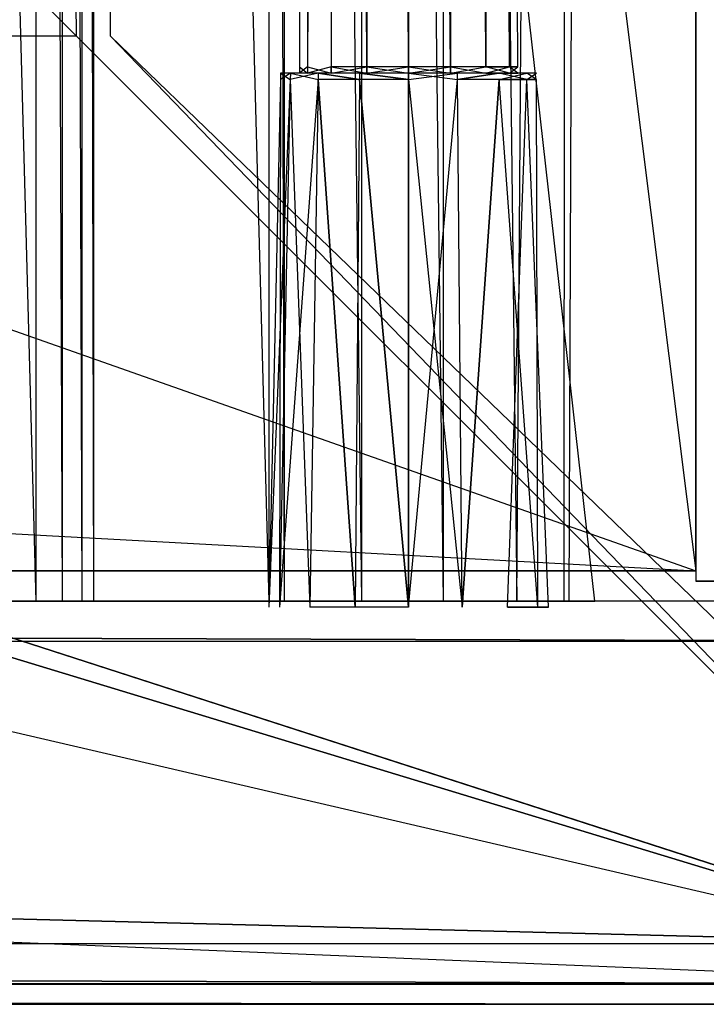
# Model space of a CAD drawing. Extents: x 0 to 1.2, y -0.5 to 0.
# Tile 17 of 21: x 1.1475 to 1.1815, y -0.5 to -0.4511. Entities that reach past the tile are written whole.
import ezdxf

# ---------------------------------------------------------------- set-up
doc = ezdxf.new("R2010")
doc.units = 0
for name, color, linetype in [('L11_KORPUS_LEGATO_BO_X_11620__Y', 7, 'CONTINUOUS'), ('L13_KORPUS_LEGATO_3_N_B14100___', 7, 'CONTINUOUS'), ('L19_DRAWERBOX_LEGATO_REL_7_X_13', 7, 'CONTINUOUS'), ('L21_DRAWERBOX_LEGATO_REL_5_X_36', 7, 'CONTINUOUS'), ('L27_FRONT_LEGATO_S2S2_X_3400__Y', 7, 'CONTINUOUS'), ('L28_PLATTE_LEGATO_N_B14100__0__', 7, 'CONTINUOUS'), ('L9_KORPUS_LEGATO_SE_X_190__Y_47', 7, 'CONTINUOUS')]:
    doc.layers.add(name, color=color, linetype=linetype)

msp = doc.modelspace()

# ---------------------------------------------------------------- linework, layer by layer
at = {"layer": 'L11_KORPUS_LEGATO_BO_X_11620__Y', "color": 8}
for points, invisible_edges in [([(1.181, -0.4785, 0.02), (0.019, -0.069, 0.02), (0.019, -0.4785, 0.02), (1.181, -0.4785, 0.02)], 13), ([(0.019, -0.069, 0.02), (1.181, -0.4785, 0.02), (1.181, -0.069, 0.02), (0.019, -0.069, 0.02)], 14), ([(1.181, -0.069, 0.001), (0.019, -0.4785, 0.001), (0.019, -0.069, 0.001), (1.181, -0.069, 0.001)], 13), ([(0.019, -0.4785, 0.001), (1.181, -0.069, 0.001), (1.181, -0.4785, 0.001), (0.019, -0.4785, 0.001)], 14), ([(1.181, -0.069, 0.001), (1.181, -0.4785, 0.02), (1.181, -0.4785, 0.001), (1.181, -0.069, 0.001)], 13), ([(1.181, -0.4785, 0.02), (1.181, -0.069, 0.001), (1.181, -0.069, 0.02), (1.181, -0.4785, 0.02)], 14), ([(1.181, -0.4785, 0.001), (0.019, -0.4785, 0.02), (0.019, -0.4785, 0.001), (1.181, -0.4785, 0.001)], 13), ([(0.019, -0.4785, 0.02), (1.181, -0.4785, 0.001), (1.181, -0.4785, 0.02), (0.019, -0.4785, 0.02)], 14)]:
    msp.add_3dface(points, dxfattribs=dict(at, invisible_edges=invisible_edges))
at = {"layer": 'L13_KORPUS_LEGATO_3_N_B14100___', "color": 8}
for points, invisible_edges in [([(1.181, -0.4785, 0.313), (1.121, -0.4185, 0.313), (1.181, 0, 0.313), (1.181, -0.4785, 0.313)], 15), ([(1.181, -0.4785, 0.332), (1.121, 0, 0.332), (1.121, -0.4185, 0.332), (1.181, -0.4785, 0.332)], 13), ([(1.121, 0, 0.332), (1.181, -0.4785, 0.332), (1.181, 0, 0.332), (1.121, 0, 0.332)], 14), ([(1.181, 0, 0.313), (1.181, -0.4785, 0.332), (1.181, -0.4785, 0.313), (1.181, 0, 0.313)], 13), ([(1.181, -0.4785, 0.332), (1.181, 0, 0.313), (1.181, 0, 0.332), (1.181, -0.4785, 0.332)], 14), ([(0.019, -0.4785, 0.313), (0.079, -0.4185, 0.313), (1.181, -0.4785, 0.313), (0.019, -0.4785, 0.313)], 10), ([(1.181, -0.4785, 0.332), (0.079, -0.4185, 0.332), (0.019, -0.4785, 0.332), (1.181, -0.4785, 0.332)], 13), ([(1.181, -0.4785, 0.313), (0.079, -0.4185, 0.313), (1.121, -0.4185, 0.313), (1.181, -0.4785, 0.313)], 15), ([(0.079, -0.4185, 0.332), (1.181, -0.4785, 0.332), (1.121, -0.4185, 0.332), (0.079, -0.4185, 0.332)], 14), ([(1.181, -0.4785, 0.313), (0.019, -0.4785, 0.332), (0.019, -0.4785, 0.313), (1.181, -0.4785, 0.313)], 13), ([(0.019, -0.4785, 0.332), (1.181, -0.4785, 0.313), (1.181, -0.4785, 0.332), (0.019, -0.4785, 0.332)], 14)]:
    msp.add_3dface(points, dxfattribs=dict(at, invisible_edges=invisible_edges))
at = {"layer": 'L19_DRAWERBOX_LEGATO_REL_7_X_13', "color": 8}
for points, invisible_edges in [([(1.161331, -0.453487, 0.1666), (1.161743, -0.143525, 0.164526), (1.161743, -0.453487, 0.164526), (1.161331, -0.453487, 0.1666)], 13), ([(1.161743, -0.143525, 0.164526), (1.161331, -0.453487, 0.1666), (1.161331, -0.143525, 0.1666), (1.161743, -0.143525, 0.164526)], 14), ([(1.161743, -0.453487, 0.168674), (1.161331, -0.143525, 0.1666), (1.161331, -0.453487, 0.1666), (1.161743, -0.453487, 0.168674)], 13), ([(1.161331, -0.143525, 0.1666), (1.161743, -0.453487, 0.168674), (1.161743, -0.143525, 0.168674), (1.161331, -0.143525, 0.1666)], 14), ([(1.161743, -0.453487, 0.164526), (1.162918, -0.143525, 0.162768), (1.162918, -0.453487, 0.162768), (1.161743, -0.453487, 0.164526)], 13), ([(1.162918, -0.143525, 0.162768), (1.161743, -0.453487, 0.164526), (1.161743, -0.143525, 0.164526), (1.162918, -0.143525, 0.162768)], 14), ([(1.162918, -0.453487, 0.170432), (1.161743, -0.143525, 0.168674), (1.161743, -0.453487, 0.168674), (1.162918, -0.453487, 0.170432)], 13), ([(1.161743, -0.143525, 0.168674), (1.162918, -0.453487, 0.170432), (1.162918, -0.143525, 0.170432), (1.161743, -0.143525, 0.168674)], 14), ([(1.162918, -0.143525, 0.162768), (1.164676, -0.453487, 0.161593), (1.162918, -0.453487, 0.162768), (1.162918, -0.143525, 0.162768)], 13), ([(1.164676, -0.453487, 0.161593), (1.162918, -0.143525, 0.162768), (1.164676, -0.143525, 0.161593), (1.164676, -0.453487, 0.161593)], 14), ([(1.164676, -0.453487, 0.171607), (1.162918, -0.143525, 0.170432), (1.162918, -0.453487, 0.170432), (1.164676, -0.453487, 0.171607)], 13), ([(1.162918, -0.143525, 0.170432), (1.164676, -0.453487, 0.171607), (1.164676, -0.143525, 0.171607), (1.162918, -0.143525, 0.170432)], 14), ([(1.164676, -0.143525, 0.161593), (1.16675, -0.453487, 0.161181), (1.164676, -0.453487, 0.161593), (1.164676, -0.143525, 0.161593)], 13), ([(1.16675, -0.453487, 0.161181), (1.164676, -0.143525, 0.161593), (1.16675, -0.143525, 0.161181), (1.16675, -0.453487, 0.161181)], 14), ([(1.16675, -0.453487, 0.172019), (1.164676, -0.143525, 0.171607), (1.164676, -0.453487, 0.171607), (1.16675, -0.453487, 0.172019)], 13), ([(1.164676, -0.143525, 0.171607), (1.16675, -0.453487, 0.172019), (1.16675, -0.143525, 0.172019), (1.164676, -0.143525, 0.171607)], 14), ([(1.168824, -0.453487, 0.171607), (1.16675, -0.143525, 0.172019), (1.16675, -0.453487, 0.172019), (1.168824, -0.453487, 0.171607)], 13), ([(1.16675, -0.143525, 0.172019), (1.168824, -0.453487, 0.171607), (1.168824, -0.143525, 0.171607), (1.16675, -0.143525, 0.172019)], 14), ([(1.16675, -0.143525, 0.161181), (1.168824, -0.453487, 0.161593), (1.16675, -0.453487, 0.161181), (1.16675, -0.143525, 0.161181)], 13), ([(1.168824, -0.453487, 0.161593), (1.16675, -0.143525, 0.161181), (1.168824, -0.143525, 0.161593), (1.168824, -0.453487, 0.161593)], 14), ([(1.170582, -0.453487, 0.170432), (1.168824, -0.143525, 0.171607), (1.168824, -0.453487, 0.171607), (1.170582, -0.453487, 0.170432)], 13), ([(1.168824, -0.143525, 0.171607), (1.170582, -0.453487, 0.170432), (1.170582, -0.143525, 0.170432), (1.168824, -0.143525, 0.171607)], 14), ([(1.168824, -0.143525, 0.161593), (1.170582, -0.453487, 0.162768), (1.168824, -0.453487, 0.161593), (1.168824, -0.143525, 0.161593)], 13), ([(1.170582, -0.453487, 0.162768), (1.168824, -0.143525, 0.161593), (1.170582, -0.143525, 0.162768), (1.170582, -0.453487, 0.162768)], 14), ([(1.171757, -0.143525, 0.168674), (1.170582, -0.453487, 0.170432), (1.171757, -0.453487, 0.168674), (1.171757, -0.143525, 0.168674)], 13), ([(1.170582, -0.453487, 0.170432), (1.171757, -0.143525, 0.168674), (1.170582, -0.143525, 0.170432), (1.170582, -0.453487, 0.170432)], 14), ([(1.170582, -0.143525, 0.162768), (1.171757, -0.453487, 0.164526), (1.170582, -0.453487, 0.162768), (1.170582, -0.143525, 0.162768)], 13), ([(1.171757, -0.453487, 0.164526), (1.170582, -0.143525, 0.162768), (1.171757, -0.143525, 0.164526), (1.171757, -0.453487, 0.164526)], 14), ([(1.172169, -0.143525, 0.1666), (1.171757, -0.453487, 0.168674), (1.172169, -0.453487, 0.1666), (1.172169, -0.143525, 0.1666)], 13), ([(1.171757, -0.453487, 0.168674), (1.172169, -0.143525, 0.1666), (1.171757, -0.143525, 0.168674), (1.171757, -0.453487, 0.168674)], 14), ([(1.171757, -0.143525, 0.164526), (1.172169, -0.453487, 0.1666), (1.171757, -0.453487, 0.164526), (1.171757, -0.143525, 0.164526)], 13), ([(1.172169, -0.453487, 0.1666), (1.171757, -0.143525, 0.164526), (1.172169, -0.143525, 0.1666), (1.172169, -0.453487, 0.1666)], 14), ([(1.160396, -0.454106, 0.1666), (1.160886, -0.4538, 0.164171), (1.16088, -0.454106, 0.164169), (1.160396, -0.454106, 0.1666)], 13), ([(1.160886, -0.4538, 0.164171), (1.160396, -0.454106, 0.1666), (1.160403, -0.4538, 0.1666), (1.160886, -0.4538, 0.164171)], 14), ([(1.16088, -0.454106, 0.169031), (1.160403, -0.4538, 0.1666), (1.160396, -0.454106, 0.1666), (1.16088, -0.454106, 0.169031)], 13), ([(1.160403, -0.4538, 0.1666), (1.161743, -0.4538, 0.164526), (1.160886, -0.4538, 0.164171), (1.160403, -0.4538, 0.1666)], 13), ([(1.161743, -0.4538, 0.164526), (1.160403, -0.4538, 0.1666), (1.161331, -0.4538, 0.1666), (1.161743, -0.4538, 0.164526)], 14), ([(1.160403, -0.4538, 0.1666), (1.161743, -0.4538, 0.168674), (1.161331, -0.4538, 0.1666), (1.160403, -0.4538, 0.1666)], 13), ([(1.161743, -0.4538, 0.168674), (1.160403, -0.4538, 0.1666), (1.160886, -0.4538, 0.169029), (1.161743, -0.4538, 0.168674)], 14), ([(1.160403, -0.4538, 0.1666), (1.16088, -0.454106, 0.169031), (1.160886, -0.4538, 0.169029), (1.160403, -0.4538, 0.1666)], 14), ([(1.16088, -0.454106, 0.164169), (1.162262, -0.4538, 0.162112), (1.162257, -0.454106, 0.162107), (1.16088, -0.454106, 0.164169)], 13), ([(1.162262, -0.4538, 0.162112), (1.16088, -0.454106, 0.164169), (1.160886, -0.4538, 0.164171), (1.162262, -0.4538, 0.162112)], 14), ([(1.162257, -0.454106, 0.171093), (1.160886, -0.4538, 0.169029), (1.16088, -0.454106, 0.169031), (1.162257, -0.454106, 0.171093)], 13), ([(1.160886, -0.4538, 0.164171), (1.162918, -0.4538, 0.162768), (1.162262, -0.4538, 0.162112), (1.160886, -0.4538, 0.164171)], 13), ([(1.162918, -0.4538, 0.162768), (1.160886, -0.4538, 0.164171), (1.161743, -0.4538, 0.164526), (1.162918, -0.4538, 0.162768)], 14), ([(1.160886, -0.4538, 0.169029), (1.162918, -0.4538, 0.170432), (1.161743, -0.4538, 0.168674), (1.160886, -0.4538, 0.169029)], 13), ([(1.162918, -0.4538, 0.170432), (1.160886, -0.4538, 0.169029), (1.162262, -0.4538, 0.171088), (1.162918, -0.4538, 0.170432)], 14), ([(1.160886, -0.4538, 0.169029), (1.162257, -0.454106, 0.171093), (1.162262, -0.4538, 0.171088), (1.160886, -0.4538, 0.169029)], 14), ([(1.161743, -0.4538, 0.168674), (1.161331, -0.453487, 0.1666), (1.161331, -0.4538, 0.1666), (1.161743, -0.4538, 0.168674)], 13), ([(1.161331, -0.453487, 0.1666), (1.161743, -0.4538, 0.168674), (1.161743, -0.453487, 0.168674), (1.161331, -0.453487, 0.1666)], 14), ([(1.161331, -0.4538, 0.1666), (1.161743, -0.453487, 0.164526), (1.161743, -0.4538, 0.164526), (1.161331, -0.4538, 0.1666)], 13), ([(1.161743, -0.453487, 0.164526), (1.161331, -0.4538, 0.1666), (1.161331, -0.453487, 0.1666), (1.161743, -0.453487, 0.164526)], 14), ([(1.162918, -0.4538, 0.170432), (1.161743, -0.453487, 0.168674), (1.161743, -0.4538, 0.168674), (1.162918, -0.4538, 0.170432)], 13), ([(1.161743, -0.453487, 0.168674), (1.162918, -0.4538, 0.170432), (1.162918, -0.453487, 0.170432), (1.161743, -0.453487, 0.168674)], 14), ([(1.161743, -0.4538, 0.164526), (1.162918, -0.453487, 0.162768), (1.162918, -0.4538, 0.162768), (1.161743, -0.4538, 0.164526)], 13), ([(1.162918, -0.453487, 0.162768), (1.161743, -0.4538, 0.164526), (1.161743, -0.453487, 0.164526), (1.162918, -0.453487, 0.162768)], 14), ([(1.164318, -0.454106, 0.17247), (1.162262, -0.4538, 0.171088), (1.162257, -0.454106, 0.171093), (1.164318, -0.454106, 0.17247)], 13), ([(1.162262, -0.4538, 0.162112), (1.164318, -0.454106, 0.16073), (1.162257, -0.454106, 0.162107), (1.162262, -0.4538, 0.162112)], 13), ([(1.162262, -0.4538, 0.162112), (1.164676, -0.4538, 0.161593), (1.164321, -0.4538, 0.160736), (1.162262, -0.4538, 0.162112)], 13), ([(1.164676, -0.4538, 0.161593), (1.162262, -0.4538, 0.162112), (1.162918, -0.4538, 0.162768), (1.164676, -0.4538, 0.161593)], 14), ([(1.162262, -0.4538, 0.171088), (1.164676, -0.4538, 0.171607), (1.162918, -0.4538, 0.170432), (1.162262, -0.4538, 0.171088)], 13), ([(1.164676, -0.4538, 0.171607), (1.162262, -0.4538, 0.171088), (1.164321, -0.4538, 0.172464), (1.164676, -0.4538, 0.171607)], 14), ([(1.162262, -0.4538, 0.171088), (1.164318, -0.454106, 0.17247), (1.164321, -0.4538, 0.172464), (1.162262, -0.4538, 0.171088)], 14), ([(1.164318, -0.454106, 0.16073), (1.162262, -0.4538, 0.162112), (1.164321, -0.4538, 0.160736), (1.164318, -0.454106, 0.16073)], 14), ([(1.164676, -0.4538, 0.171607), (1.162918, -0.453487, 0.170432), (1.162918, -0.4538, 0.170432), (1.164676, -0.4538, 0.171607)], 13), ([(1.162918, -0.453487, 0.170432), (1.164676, -0.4538, 0.171607), (1.164676, -0.453487, 0.171607), (1.162918, -0.453487, 0.170432)], 14), ([(1.164676, -0.453487, 0.161593), (1.162918, -0.4538, 0.162768), (1.162918, -0.453487, 0.162768), (1.164676, -0.453487, 0.161593)], 13), ([(1.162918, -0.4538, 0.162768), (1.164676, -0.453487, 0.161593), (1.164676, -0.4538, 0.161593), (1.162918, -0.4538, 0.162768)], 14), ([(1.16675, -0.454106, 0.172953), (1.164321, -0.4538, 0.172464), (1.164318, -0.454106, 0.17247), (1.16675, -0.454106, 0.172953)], 13), ([(1.164321, -0.4538, 0.160736), (1.16675, -0.454106, 0.160247), (1.164318, -0.454106, 0.16073), (1.164321, -0.4538, 0.160736)], 13), ([(1.164321, -0.4538, 0.160736), (1.16675, -0.4538, 0.161181), (1.16675, -0.4538, 0.160253), (1.164321, -0.4538, 0.160736)], 13), ([(1.16675, -0.4538, 0.161181), (1.164321, -0.4538, 0.160736), (1.164676, -0.4538, 0.161593), (1.16675, -0.4538, 0.161181)], 14), ([(1.164321, -0.4538, 0.172464), (1.16675, -0.4538, 0.172019), (1.164676, -0.4538, 0.171607), (1.164321, -0.4538, 0.172464)], 13), ([(1.16675, -0.4538, 0.172019), (1.164321, -0.4538, 0.172464), (1.16675, -0.4538, 0.172947), (1.16675, -0.4538, 0.172019)], 14), ([(1.164321, -0.4538, 0.172464), (1.16675, -0.454106, 0.172953), (1.16675, -0.4538, 0.172947), (1.164321, -0.4538, 0.172464)], 14), ([(1.16675, -0.454106, 0.160247), (1.164321, -0.4538, 0.160736), (1.16675, -0.4538, 0.160253), (1.16675, -0.454106, 0.160247)], 14), ([(1.16675, -0.4538, 0.172019), (1.164676, -0.453487, 0.171607), (1.164676, -0.4538, 0.171607), (1.16675, -0.4538, 0.172019)], 13), ([(1.164676, -0.453487, 0.171607), (1.16675, -0.4538, 0.172019), (1.16675, -0.453487, 0.172019), (1.164676, -0.453487, 0.171607)], 14), ([(1.16675, -0.453487, 0.161181), (1.164676, -0.4538, 0.161593), (1.164676, -0.453487, 0.161593), (1.16675, -0.453487, 0.161181)], 13), ([(1.164676, -0.4538, 0.161593), (1.16675, -0.453487, 0.161181), (1.16675, -0.4538, 0.161181), (1.164676, -0.4538, 0.161593)], 14), ([(1.168824, -0.453487, 0.161593), (1.16675, -0.4538, 0.161181), (1.16675, -0.453487, 0.161181), (1.168824, -0.453487, 0.161593)], 13), ([(1.16675, -0.4538, 0.161181), (1.168824, -0.453487, 0.161593), (1.168824, -0.4538, 0.161593), (1.16675, -0.4538, 0.161181)], 14), ([(1.168824, -0.4538, 0.171607), (1.16675, -0.453487, 0.172019), (1.16675, -0.4538, 0.172019), (1.168824, -0.4538, 0.171607)], 13), ([(1.16675, -0.453487, 0.172019), (1.168824, -0.4538, 0.171607), (1.168824, -0.453487, 0.171607), (1.16675, -0.453487, 0.172019)], 14), ([(1.16675, -0.4538, 0.161181), (1.169179, -0.4538, 0.160736), (1.16675, -0.4538, 0.160253), (1.16675, -0.4538, 0.161181)], 13), ([(1.169179, -0.4538, 0.160736), (1.16675, -0.4538, 0.161181), (1.168824, -0.4538, 0.161593), (1.169179, -0.4538, 0.160736)], 14), ([(1.16675, -0.4538, 0.172019), (1.169179, -0.4538, 0.172464), (1.168824, -0.4538, 0.171607), (1.16675, -0.4538, 0.172019)], 13), ([(1.169179, -0.4538, 0.172464), (1.16675, -0.4538, 0.172019), (1.16675, -0.4538, 0.172947), (1.169179, -0.4538, 0.172464)], 14), ([(1.169181, -0.454106, 0.17247), (1.16675, -0.4538, 0.172947), (1.16675, -0.454106, 0.172953), (1.169181, -0.454106, 0.17247)], 13), ([(1.16675, -0.4538, 0.172947), (1.169181, -0.454106, 0.17247), (1.169179, -0.4538, 0.172464), (1.16675, -0.4538, 0.172947)], 14), ([(1.169179, -0.4538, 0.160736), (1.16675, -0.454106, 0.160247), (1.16675, -0.4538, 0.160253), (1.169179, -0.4538, 0.160736)], 13), ([(1.16675, -0.454106, 0.160247), (1.169179, -0.4538, 0.160736), (1.169181, -0.454106, 0.16073), (1.16675, -0.454106, 0.160247)], 14), ([(1.170582, -0.453487, 0.162768), (1.168824, -0.4538, 0.161593), (1.168824, -0.453487, 0.161593), (1.170582, -0.453487, 0.162768)], 13), ([(1.168824, -0.4538, 0.161593), (1.170582, -0.453487, 0.162768), (1.170582, -0.4538, 0.162768), (1.168824, -0.4538, 0.161593)], 14), ([(1.170582, -0.4538, 0.170432), (1.168824, -0.453487, 0.171607), (1.168824, -0.4538, 0.171607), (1.170582, -0.4538, 0.170432)], 13), ([(1.168824, -0.453487, 0.171607), (1.170582, -0.4538, 0.170432), (1.170582, -0.453487, 0.170432), (1.168824, -0.453487, 0.171607)], 14), ([(1.168824, -0.4538, 0.171607), (1.171238, -0.4538, 0.171088), (1.170582, -0.4538, 0.170432), (1.168824, -0.4538, 0.171607)], 13), ([(1.171238, -0.4538, 0.171088), (1.168824, -0.4538, 0.171607), (1.169179, -0.4538, 0.172464), (1.171238, -0.4538, 0.171088)], 14), ([(1.168824, -0.4538, 0.161593), (1.171238, -0.4538, 0.162112), (1.169179, -0.4538, 0.160736), (1.168824, -0.4538, 0.161593)], 13), ([(1.171238, -0.4538, 0.162112), (1.168824, -0.4538, 0.161593), (1.170582, -0.4538, 0.162768), (1.171238, -0.4538, 0.162112)], 14), ([(1.171238, -0.4538, 0.162112), (1.169181, -0.454106, 0.16073), (1.169179, -0.4538, 0.160736), (1.171238, -0.4538, 0.162112)], 13), ([(1.169181, -0.454106, 0.17247), (1.171238, -0.4538, 0.171088), (1.169179, -0.4538, 0.172464), (1.169181, -0.454106, 0.17247)], 13), ([(1.169181, -0.454106, 0.16073), (1.171238, -0.4538, 0.162112), (1.171242, -0.454106, 0.162107), (1.169181, -0.454106, 0.16073)], 14), ([(1.171238, -0.4538, 0.171088), (1.169181, -0.454106, 0.17247), (1.171242, -0.454106, 0.171093), (1.171238, -0.4538, 0.171088)], 14), ([(1.170582, -0.453487, 0.162768), (1.171757, -0.4538, 0.164526), (1.170582, -0.4538, 0.162768), (1.170582, -0.453487, 0.162768)], 13), ([(1.171757, -0.4538, 0.164526), (1.170582, -0.453487, 0.162768), (1.171757, -0.453487, 0.164526), (1.171757, -0.4538, 0.164526)], 14), ([(1.171757, -0.453487, 0.168674), (1.170582, -0.4538, 0.170432), (1.171757, -0.4538, 0.168674), (1.171757, -0.453487, 0.168674)], 13), ([(1.170582, -0.4538, 0.170432), (1.171757, -0.453487, 0.168674), (1.170582, -0.453487, 0.170432), (1.170582, -0.4538, 0.170432)], 14), ([(1.170582, -0.4538, 0.170432), (1.172613, -0.4538, 0.169029), (1.171757, -0.4538, 0.168674), (1.170582, -0.4538, 0.170432)], 13), ([(1.172613, -0.4538, 0.169029), (1.170582, -0.4538, 0.170432), (1.171238, -0.4538, 0.171088), (1.172613, -0.4538, 0.169029)], 14), ([(1.170582, -0.4538, 0.162768), (1.172613, -0.4538, 0.164171), (1.171238, -0.4538, 0.162112), (1.170582, -0.4538, 0.162768)], 13), ([(1.172613, -0.4538, 0.164171), (1.170582, -0.4538, 0.162768), (1.171757, -0.4538, 0.164526), (1.172613, -0.4538, 0.164171)], 14), ([(1.171238, -0.4538, 0.162112), (1.17262, -0.454106, 0.164169), (1.171242, -0.454106, 0.162107), (1.171238, -0.4538, 0.162112)], 13), ([(1.17262, -0.454106, 0.164169), (1.171238, -0.4538, 0.162112), (1.172613, -0.4538, 0.164171), (1.17262, -0.454106, 0.164169)], 14), ([(1.171242, -0.454106, 0.171093), (1.172613, -0.4538, 0.169029), (1.171238, -0.4538, 0.171088), (1.171242, -0.454106, 0.171093)], 14), ([(1.172613, -0.4538, 0.169029), (1.171242, -0.454106, 0.171093), (1.17262, -0.454106, 0.169031), (1.172613, -0.4538, 0.169029)], 13), ([(1.171757, -0.453487, 0.164526), (1.172169, -0.4538, 0.1666), (1.171757, -0.4538, 0.164526), (1.171757, -0.453487, 0.164526)], 13), ([(1.172169, -0.4538, 0.1666), (1.171757, -0.453487, 0.164526), (1.172169, -0.453487, 0.1666), (1.172169, -0.4538, 0.1666)], 14), ([(1.172169, -0.453487, 0.1666), (1.171757, -0.4538, 0.168674), (1.172169, -0.4538, 0.1666), (1.172169, -0.453487, 0.1666)], 13), ([(1.171757, -0.4538, 0.168674), (1.172169, -0.453487, 0.1666), (1.171757, -0.453487, 0.168674), (1.171757, -0.4538, 0.168674)], 14), ([(1.171757, -0.4538, 0.164526), (1.173096, -0.4538, 0.1666), (1.172613, -0.4538, 0.164171), (1.171757, -0.4538, 0.164526)], 13), ([(1.173096, -0.4538, 0.1666), (1.171757, -0.4538, 0.164526), (1.172169, -0.4538, 0.1666), (1.173096, -0.4538, 0.1666)], 14), ([(1.171757, -0.4538, 0.168674), (1.173096, -0.4538, 0.1666), (1.172169, -0.4538, 0.1666), (1.171757, -0.4538, 0.168674)], 13), ([(1.173096, -0.4538, 0.1666), (1.171757, -0.4538, 0.168674), (1.172613, -0.4538, 0.169029), (1.173096, -0.4538, 0.1666)], 14), ([(1.172613, -0.4538, 0.164171), (1.173103, -0.454106, 0.1666), (1.17262, -0.454106, 0.164169), (1.172613, -0.4538, 0.164171)], 13), ([(1.173103, -0.454106, 0.1666), (1.172613, -0.4538, 0.164171), (1.173096, -0.4538, 0.1666), (1.173103, -0.454106, 0.1666)], 14), ([(1.17262, -0.454106, 0.169031), (1.173096, -0.4538, 0.1666), (1.172613, -0.4538, 0.169029), (1.17262, -0.454106, 0.169031)], 14), ([(1.173096, -0.4538, 0.1666), (1.17262, -0.454106, 0.169031), (1.173103, -0.454106, 0.1666), (1.173096, -0.4538, 0.1666)], 13), ([(1.16034, -0.4803, 0.169255), (1.160396, -0.454106, 0.1666), (1.159812, -0.4803, 0.1666), (1.16034, -0.4803, 0.169255)], 13), ([(1.159812, -0.4803, 0.1666), (1.16088, -0.454106, 0.164169), (1.16034, -0.4803, 0.163945), (1.159812, -0.4803, 0.1666)], 13), ([(1.16088, -0.454106, 0.164169), (1.159812, -0.4803, 0.1666), (1.160396, -0.454106, 0.1666), (1.16088, -0.454106, 0.164169)], 14), ([(1.161844, -0.4803, 0.171505), (1.16088, -0.454106, 0.169031), (1.16034, -0.4803, 0.169255), (1.161844, -0.4803, 0.171505)], 13), ([(1.160396, -0.454106, 0.1666), (1.16034, -0.4803, 0.169255), (1.16088, -0.454106, 0.169031), (1.160396, -0.454106, 0.1666)], 14), ([(1.16034, -0.4803, 0.163945), (1.162257, -0.454106, 0.162107), (1.161844, -0.4803, 0.161695), (1.16034, -0.4803, 0.163945)], 13), ([(1.162257, -0.454106, 0.162107), (1.16034, -0.4803, 0.163945), (1.16088, -0.454106, 0.164169), (1.162257, -0.454106, 0.162107)], 14), ([(1.16088, -0.454106, 0.169031), (1.161844, -0.4803, 0.171505), (1.162257, -0.454106, 0.171093), (1.16088, -0.454106, 0.169031)], 14), ([(1.162257, -0.454106, 0.162107), (1.164095, -0.4803, 0.160191), (1.161844, -0.4803, 0.161695), (1.162257, -0.454106, 0.162107)], 13), ([(1.164095, -0.4803, 0.173009), (1.162257, -0.454106, 0.171093), (1.161844, -0.4803, 0.171505), (1.164095, -0.4803, 0.173009)], 13), ([(1.164095, -0.4803, 0.160191), (1.162257, -0.454106, 0.162107), (1.164318, -0.454106, 0.16073), (1.164095, -0.4803, 0.160191)], 14), ([(1.162257, -0.454106, 0.171093), (1.164095, -0.4803, 0.173009), (1.164318, -0.454106, 0.17247), (1.162257, -0.454106, 0.171093)], 14), ([(1.164318, -0.454106, 0.16073), (1.16675, -0.4803, 0.159663), (1.164095, -0.4803, 0.160191), (1.164318, -0.454106, 0.16073)], 13), ([(1.16675, -0.4803, 0.173537), (1.164318, -0.454106, 0.17247), (1.164095, -0.4803, 0.173009), (1.16675, -0.4803, 0.173537)], 13), ([(1.16675, -0.4803, 0.159663), (1.164318, -0.454106, 0.16073), (1.16675, -0.454106, 0.160247), (1.16675, -0.4803, 0.159663)], 14), ([(1.164318, -0.454106, 0.17247), (1.16675, -0.4803, 0.173537), (1.16675, -0.454106, 0.172953), (1.164318, -0.454106, 0.17247)], 14), ([(1.169181, -0.454106, 0.16073), (1.16675, -0.4803, 0.159663), (1.16675, -0.454106, 0.160247), (1.169181, -0.454106, 0.16073)], 13), ([(1.16675, -0.4803, 0.159663), (1.169181, -0.454106, 0.16073), (1.169405, -0.4803, 0.160191), (1.16675, -0.4803, 0.159663)], 14), ([(1.169405, -0.4803, 0.173009), (1.16675, -0.454106, 0.172953), (1.16675, -0.4803, 0.173537), (1.169405, -0.4803, 0.173009)], 13), ([(1.16675, -0.454106, 0.172953), (1.169405, -0.4803, 0.173009), (1.169181, -0.454106, 0.17247), (1.16675, -0.454106, 0.172953)], 14), ([(1.169405, -0.4803, 0.173009), (1.171242, -0.454106, 0.171093), (1.169181, -0.454106, 0.17247), (1.169405, -0.4803, 0.173009)], 13), ([(1.171242, -0.454106, 0.162107), (1.169405, -0.4803, 0.160191), (1.169181, -0.454106, 0.16073), (1.171242, -0.454106, 0.162107)], 13), ([(1.171242, -0.454106, 0.171093), (1.169405, -0.4803, 0.173009), (1.171655, -0.4803, 0.171505), (1.171242, -0.454106, 0.171093)], 14), ([(1.169405, -0.4803, 0.160191), (1.171242, -0.454106, 0.162107), (1.171655, -0.4803, 0.161695), (1.169405, -0.4803, 0.160191)], 14), ([(1.171655, -0.4803, 0.171505), (1.17262, -0.454106, 0.169031), (1.171242, -0.454106, 0.171093), (1.171655, -0.4803, 0.171505)], 14), ([(1.171242, -0.454106, 0.162107), (1.173159, -0.4803, 0.163945), (1.171655, -0.4803, 0.161695), (1.171242, -0.454106, 0.162107)], 13), ([(1.173159, -0.4803, 0.163945), (1.171242, -0.454106, 0.162107), (1.17262, -0.454106, 0.164169), (1.173159, -0.4803, 0.163945)], 14), ([(1.17262, -0.454106, 0.169031), (1.171655, -0.4803, 0.171505), (1.173159, -0.4803, 0.169255), (1.17262, -0.454106, 0.169031)], 13), ([(1.173159, -0.4803, 0.169255), (1.173103, -0.454106, 0.1666), (1.17262, -0.454106, 0.169031), (1.173159, -0.4803, 0.169255)], 14), ([(1.17262, -0.454106, 0.164169), (1.173687, -0.4803, 0.1666), (1.173159, -0.4803, 0.163945), (1.17262, -0.454106, 0.164169)], 13), ([(1.173687, -0.4803, 0.1666), (1.17262, -0.454106, 0.164169), (1.173103, -0.454106, 0.1666), (1.173687, -0.4803, 0.1666)], 14), ([(1.173103, -0.454106, 0.1666), (1.173159, -0.4803, 0.169255), (1.173687, -0.4803, 0.1666), (1.173103, -0.454106, 0.1666)], 13)]:
    msp.add_3dface(points, dxfattribs=dict(at, invisible_edges=invisible_edges))
at = {"layer": 'L21_DRAWERBOX_LEGATO_REL_5_X_36', "color": 8}
for points, invisible_edges in [([(1.139515, -0.156, 0.032), (1.176, -0.48, 0.032), (1.139515, -0.48, 0.032), (1.139515, -0.156, 0.032)], 13), ([(1.176, -0.48, 0.032), (1.139515, -0.156, 0.032), (1.176, -0.156, 0.032), (1.176, -0.48, 0.032)], 14), ([(1.148259, -0.48, 0.055052), (1.139515, -0.156, 0.048743), (1.139515, -0.48, 0.048743), (1.148259, -0.48, 0.055052)], 13), ([(1.139515, -0.156, 0.048743), (1.148259, -0.48, 0.055052), (1.148259, -0.156, 0.055052), (1.139515, -0.156, 0.048743)], 14), ([(1.149568, -0.48, 0.056719), (1.148259, -0.156, 0.055052), (1.148259, -0.48, 0.055052), (1.149568, -0.48, 0.056719)], 13), ([(1.148259, -0.156, 0.055052), (1.149568, -0.48, 0.056719), (1.149568, -0.156, 0.056719), (1.148259, -0.156, 0.055052)], 14), ([(1.15053, -0.48, 0.058607), (1.149568, -0.156, 0.056719), (1.149568, -0.48, 0.056719), (1.15053, -0.48, 0.058607)], 13), ([(1.149568, -0.156, 0.056719), (1.15053, -0.48, 0.058607), (1.15053, -0.156, 0.058607), (1.149568, -0.156, 0.056719)], 14), ([(1.151111, -0.48, 0.060646), (1.15053, -0.156, 0.058607), (1.15053, -0.48, 0.058607), (1.151111, -0.48, 0.060646)], 13), ([(1.15053, -0.156, 0.058607), (1.151111, -0.48, 0.060646), (1.151111, -0.156, 0.060646), (1.15053, -0.156, 0.058607)], 14), ([(1.15982, -0.48, 0.113598), (1.151111, -0.156, 0.060646), (1.151111, -0.48, 0.060646), (1.15982, -0.48, 0.113598)], 13), ([(1.151111, -0.156, 0.060646), (1.15982, -0.48, 0.113598), (1.15982, -0.156, 0.113598), (1.151111, -0.156, 0.060646)], 14), ([(1.160572, -0.48, 0.114666), (1.15982, -0.156, 0.113598), (1.15982, -0.48, 0.113598), (1.160572, -0.48, 0.114666)], 13), ([(1.15982, -0.156, 0.113598), (1.160572, -0.48, 0.114666), (1.160572, -0.156, 0.114666), (1.15982, -0.156, 0.113598)], 14), ([(1.164411, -0.48, 0.115998), (1.160572, -0.156, 0.114666), (1.160572, -0.48, 0.114666), (1.164411, -0.48, 0.115998)], 13), ([(1.160572, -0.156, 0.114666), (1.164411, -0.48, 0.115998), (1.164411, -0.156, 0.115998), (1.160572, -0.156, 0.114666)], 14), ([(1.168474, -0.48, 0.115948), (1.164411, -0.156, 0.115998), (1.164411, -0.48, 0.115998), (1.168474, -0.48, 0.115948)], 13), ([(1.164411, -0.156, 0.115998), (1.168474, -0.48, 0.115948), (1.168474, -0.156, 0.115948), (1.164411, -0.156, 0.115998)], 14), ([(1.17212, -0.48, 0.114232), (1.168474, -0.156, 0.115948), (1.168474, -0.48, 0.115948), (1.17212, -0.48, 0.114232)], 13), ([(1.168474, -0.156, 0.115948), (1.17212, -0.48, 0.114232), (1.17212, -0.156, 0.114232), (1.168474, -0.156, 0.115948)], 14), ([(1.174467, -0.156, 0.110955), (1.17212, -0.48, 0.114232), (1.174467, -0.48, 0.110955), (1.174467, -0.156, 0.110955)], 13), ([(1.17212, -0.48, 0.114232), (1.174467, -0.156, 0.110955), (1.17212, -0.156, 0.114232), (1.17212, -0.48, 0.114232)], 14), ([(1.174714, -0.156, 0.10758), (1.174467, -0.48, 0.110955), (1.174714, -0.48, 0.10758), (1.174714, -0.156, 0.10758)], 13), ([(1.174467, -0.48, 0.110955), (1.174714, -0.156, 0.10758), (1.174467, -0.156, 0.110955), (1.174467, -0.48, 0.110955)], 14), ([(1.176, -0.156, 0.032), (1.174714, -0.48, 0.10758), (1.176, -0.48, 0.032), (1.176, -0.156, 0.032)], 13), ([(1.174714, -0.48, 0.10758), (1.176, -0.156, 0.032), (1.174714, -0.156, 0.10758), (1.174714, -0.48, 0.10758)], 14), ([(1.176, -0.48, 0.032), (1.139515, -0.48, 0.048743), (1.139515, -0.48, 0.032), (1.176, -0.48, 0.032)], 13), ([(1.139515, -0.48, 0.048743), (1.176, -0.48, 0.032), (1.148259, -0.48, 0.055052), (1.139515, -0.48, 0.048743)], 10), ([(1.148259, -0.48, 0.055052), (1.176, -0.48, 0.032), (1.149568, -0.48, 0.056719), (1.148259, -0.48, 0.055052)], 13), ([(1.149568, -0.48, 0.056719), (1.176, -0.48, 0.032), (1.15053, -0.48, 0.058607), (1.149568, -0.48, 0.056719)], 10), ([(1.15053, -0.48, 0.058607), (1.176, -0.48, 0.032), (1.174714, -0.48, 0.10758), (1.15053, -0.48, 0.058607)], 13), ([(1.15053, -0.48, 0.058607), (1.174714, -0.48, 0.10758), (1.151111, -0.48, 0.060646), (1.15053, -0.48, 0.058607)], 10), ([(1.151111, -0.48, 0.060646), (1.174714, -0.48, 0.10758), (1.15982, -0.48, 0.113598), (1.151111, -0.48, 0.060646)], 13), ([(1.15982, -0.48, 0.113598), (1.174714, -0.48, 0.10758), (1.174467, -0.48, 0.110955), (1.15982, -0.48, 0.113598)], 10), ([(1.15982, -0.48, 0.113598), (1.174467, -0.48, 0.110955), (1.17212, -0.48, 0.114232), (1.15982, -0.48, 0.113598)], 15), ([(1.15982, -0.48, 0.113598), (1.17212, -0.48, 0.114232), (1.160572, -0.48, 0.114666), (1.15982, -0.48, 0.113598)], 15), ([(1.160572, -0.48, 0.114666), (1.17212, -0.48, 0.114232), (1.168474, -0.48, 0.115948), (1.160572, -0.48, 0.114666)], 15), ([(1.160572, -0.48, 0.114666), (1.168474, -0.48, 0.115948), (1.164411, -0.48, 0.115998), (1.160572, -0.48, 0.114666)], 15)]:
    msp.add_3dface(points, dxfattribs=dict(at, invisible_edges=invisible_edges))
at = {"layer": 'L27_FRONT_LEGATO_S2S2_X_3400__Y', "color": 8}
for points, invisible_edges in [([(1.196, -0.482, 0.34), (0.604, -0.48, 0.34), (0.604, -0.482, 0.34), (1.196, -0.482, 0.34)], 13), ([(0.604, -0.48, 0.34), (1.196, -0.482, 0.34), (1.196, -0.48, 0.34), (0.604, -0.48, 0.34)], 14), ([(0.604, -0.48), (1.196, -0.482), (0.604, -0.482), (0.604, -0.48)], 13), ([(1.196, -0.482), (0.604, -0.48), (1.196, -0.48), (1.196, -0.482)], 14), ([(0.604, -0.48, 0.002), (1.196, -0.48, 0.338), (1.196, -0.48, 0.002), (0.604, -0.48, 0.002)], 13), ([(1.196, -0.48, 0.338), (0.604, -0.48, 0.002), (0.604, -0.48, 0.338), (1.196, -0.48, 0.338)], 14), ([(0.604, -0.48, 0.338), (1.196, -0.48, 0.34), (1.196, -0.48, 0.338), (0.604, -0.48, 0.338)], 13), ([(1.196, -0.48, 0.34), (0.604, -0.48, 0.338), (0.604, -0.48, 0.34), (1.196, -0.48, 0.34)], 14), ([(0.604, -0.48), (1.196, -0.48, 0.002), (1.196, -0.48), (0.604, -0.48)], 13), ([(1.196, -0.48, 0.002), (0.604, -0.48), (0.604, -0.48, 0.002), (1.196, -0.48, 0.002)], 14), ([(0.604, -0.482), (1.196, -0.497), (0.604, -0.497), (0.604, -0.482)], 13), ([(1.196, -0.497), (0.604, -0.482), (1.196, -0.482), (1.196, -0.497)], 14), ([(1.196, -0.497, 0.34), (0.604, -0.482, 0.34), (0.604, -0.497, 0.34), (1.196, -0.497, 0.34)], 13), ([(0.604, -0.482, 0.34), (1.196, -0.497, 0.34), (1.196, -0.482, 0.34), (0.604, -0.482, 0.34)], 14), ([(0.604, -0.497), (1.196, -0.499), (0.604, -0.499), (0.604, -0.497)], 13), ([(1.196, -0.499), (0.604, -0.497), (1.196, -0.497), (1.196, -0.499)], 14), ([(1.196, -0.499, 0.34), (0.604, -0.497, 0.34), (0.604, -0.499, 0.34), (1.196, -0.499, 0.34)], 13), ([(0.604, -0.497, 0.34), (1.196, -0.499, 0.34), (1.196, -0.497, 0.34), (0.604, -0.497, 0.34)], 14), ([(1.196, -0.499, 0.338), (0.604, -0.499, 0.002), (1.196, -0.499, 0.002), (1.196, -0.499, 0.338)], 13), ([(0.604, -0.499, 0.002), (1.196, -0.499, 0.338), (0.604, -0.499, 0.338), (0.604, -0.499, 0.002)], 14), ([(1.196, -0.499, 0.002), (0.604, -0.499), (1.196, -0.499), (1.196, -0.499, 0.002)], 13), ([(0.604, -0.499), (1.196, -0.499, 0.002), (0.604, -0.499, 0.002), (0.604, -0.499)], 14), ([(1.196, -0.499, 0.34), (0.604, -0.499, 0.338), (1.196, -0.499, 0.338), (1.196, -0.499, 0.34)], 13), ([(0.604, -0.499, 0.338), (1.196, -0.499, 0.34), (0.604, -0.499, 0.34), (0.604, -0.499, 0.338)], 14)]:
    msp.add_3dface(points, dxfattribs=dict(at, invisible_edges=invisible_edges))
at = {"layer": 'L28_PLATTE_LEGATO_N_B14100__0__', "color": 8}
for points, invisible_edges in [([(1.198322, -0.498375, 0.38), (0.00192, -0.220523, 0.38), (0.00192, -0.498375, 0.38), (1.198322, -0.498375, 0.38)], 13), ([(0.00192, -0.220523, 0.38), (1.198322, -0.498375, 0.38), (0.56491, -0.305801, 0.38), (0.00192, -0.220523, 0.38)], 10), ([(0.690764, -0.23853, 0.38), (1.198322, -0.498375, 0.38), (0.692538, -0.220523, 0.38), (0.690764, -0.23853, 0.38)], 15), ([(0.692538, -0.220523, 0.38), (1.198322, -0.498375, 0.38), (1.198322, -0.220523, 0.38), (0.692538, -0.220523, 0.38)], 15), ([(1.151959, -0.450334, 0.343069), (1.198987, -0.220523, 0.372564), (1.198987, -0.497362, 0.372564), (1.151959, -0.450334, 0.343069)], 14), ([(0.685512, -0.255846, 0.38), (1.198322, -0.498375, 0.38), (0.690764, -0.23853, 0.38), (0.685512, -0.255846, 0.38)], 15), ([(0.676982, -0.271804, 0.38), (1.198322, -0.498375, 0.38), (0.685512, -0.255846, 0.38), (0.676982, -0.271804, 0.38)], 15), ([(0.665503, -0.285792, 0.38), (1.198322, -0.498375, 0.38), (0.676982, -0.271804, 0.38), (0.665503, -0.285792, 0.38)], 15), ([(0.651515, -0.297271, 0.38), (1.198322, -0.498375, 0.38), (0.665503, -0.285792, 0.38), (0.651515, -0.297271, 0.38)], 15), ([(0.635557, -0.305801, 0.38), (1.198322, -0.498375, 0.38), (0.651515, -0.297271, 0.38), (0.635557, -0.305801, 0.38)], 15), ([(0.56491, -0.305801, 0.38), (1.198322, -0.498375, 0.38), (0.582226, -0.311054, 0.38), (0.56491, -0.305801, 0.38)], 13), ([(0.618241, -0.311054, 0.38), (1.198322, -0.498375, 0.38), (0.635557, -0.305801, 0.38), (0.618241, -0.311054, 0.38)], 10), ([(0.582226, -0.311054, 0.38), (1.198322, -0.498375, 0.38), (0.600233, -0.312827, 0.38), (0.582226, -0.311054, 0.38)], 10), ([(0.600233, -0.312827, 0.38), (1.198322, -0.498375, 0.38), (0.618241, -0.311054, 0.38), (0.600233, -0.312827, 0.38)], 13), ([(0.051665, -0.450256, 0.342), (1.150281, -0.451959, 0.343069), (0.049961, -0.451959, 0.343069), (0.051665, -0.450256, 0.342)], 13), ([(1.150281, -0.451959, 0.343069), (0.051665, -0.450256, 0.342), (1.148577, -0.450256, 0.342), (1.150281, -0.451959, 0.343069)], 14), ([(1.150256, -0.450256, 0.342), (1.150281, -0.451959, 0.343069), (1.148577, -0.450256, 0.342), (1.150256, -0.450256, 0.342)], 13), ([(1.150281, -0.451959, 0.343069), (1.150256, -0.450256, 0.342), (1.151959, -0.451959, 0.343069), (1.150281, -0.451959, 0.343069)], 14), ([(1.150256, -0.450256, 0.342), (1.151959, -0.450334, 0.343069), (1.151959, -0.451959, 0.343069), (1.150256, -0.450256, 0.342)], 14), ([(1.198987, -0.497362, 0.372564), (1.151959, -0.451959, 0.343069), (1.151959, -0.450334, 0.343069), (1.198987, -0.497362, 0.372564)], 13), ([(0.049961, -0.451959, 0.343069), (1.197308, -0.498987, 0.372564), (0.002933, -0.498987, 0.372564), (0.049961, -0.451959, 0.343069)], 13), ([(1.197308, -0.498987, 0.372564), (0.049961, -0.451959, 0.343069), (1.150281, -0.451959, 0.343069), (1.197308, -0.498987, 0.372564)], 14), ([(1.151959, -0.451959, 0.343069), (1.197308, -0.498987, 0.372564), (1.150281, -0.451959, 0.343069), (1.151959, -0.451959, 0.343069)], 13), ([(1.197308, -0.498987, 0.372564), (1.151959, -0.451959, 0.343069), (1.198987, -0.498987, 0.372564), (1.197308, -0.498987, 0.372564)], 14), ([(1.151959, -0.451959, 0.343069), (1.198987, -0.497362, 0.372564), (1.198987, -0.498987, 0.372564), (1.151959, -0.451959, 0.343069)], 14), ([(1.198322, -0.5, 0.38), (0.00192, -0.498375, 0.38), (0.00192, -0.5, 0.38), (1.198322, -0.5, 0.38)], 13), ([(0.00192, -0.498375, 0.38), (1.198322, -0.5, 0.38), (1.198322, -0.498375, 0.38), (0.00192, -0.498375, 0.38)], 14), ([(0.002933, -0.498987, 0.372564), (1.198322, -0.5, 0.3732), (0.00192, -0.5, 0.3732), (0.002933, -0.498987, 0.372564)], 13), ([(1.198322, -0.5, 0.3732), (0.002933, -0.498987, 0.372564), (1.197308, -0.498987, 0.372564), (1.198322, -0.5, 0.3732)], 14), ([(1.198322, -0.5, 0.374378), (0.00192, -0.5, 0.378361), (0.00192, -0.5, 0.374378), (1.198322, -0.5, 0.374378)], 13), ([(0.00192, -0.5, 0.378361), (1.198322, -0.5, 0.374378), (1.198322, -0.5, 0.378361), (0.00192, -0.5, 0.378361)], 14), ([(1.198322, -0.5, 0.378361), (0.00192, -0.5, 0.38), (0.00192, -0.5, 0.378361), (1.198322, -0.5, 0.378361)], 13), ([(0.00192, -0.5, 0.38), (1.198322, -0.5, 0.378361), (1.198322, -0.5, 0.38), (0.00192, -0.5, 0.38)], 14), ([(1.198322, -0.5, 0.3732), (0.00192, -0.5, 0.374378), (0.00192, -0.5, 0.3732), (1.198322, -0.5, 0.3732)], 13), ([(0.00192, -0.5, 0.374378), (1.198322, -0.5, 0.3732), (1.198322, -0.5, 0.374378), (0.00192, -0.5, 0.374378)], 14)]:
    msp.add_3dface(points, dxfattribs=dict(at, invisible_edges=invisible_edges))
at = {"layer": 'L9_KORPUS_LEGATO_SE_X_190__Y_47', "color": 8}
for points, invisible_edges in [([(1.2, -0.479, 0.34), (1.181, 0, 0.34), (1.181, -0.479, 0.34), (1.2, -0.479, 0.34)], 13), ([(1.181, 0, 0.34), (1.2, -0.479, 0.34), (1.2, 0, 0.34), (1.181, 0, 0.34)], 14), ([(1.181, 0), (1.2, -0.479), (1.181, -0.479), (1.181, 0)], 13), ([(1.2, -0.479), (1.181, 0), (1.2, 0), (1.2, -0.479)], 14), ([(1.181, -0.479, 0.34), (1.181, 0), (1.181, -0.479), (1.181, -0.479, 0.34)], 13), ([(1.181, 0), (1.181, -0.479, 0.34), (1.181, 0, 0.34), (1.181, 0)], 14), ([(1.2, -0.479, 0.34), (1.181, -0.479), (1.2, -0.479), (1.2, -0.479, 0.34)], 13), ([(1.181, -0.479), (1.2, -0.479, 0.34), (1.181, -0.479, 0.34), (1.181, -0.479)], 14)]:
    msp.add_3dface(points, dxfattribs=dict(at, invisible_edges=invisible_edges))

doc.saveas('drawing.dxf')
